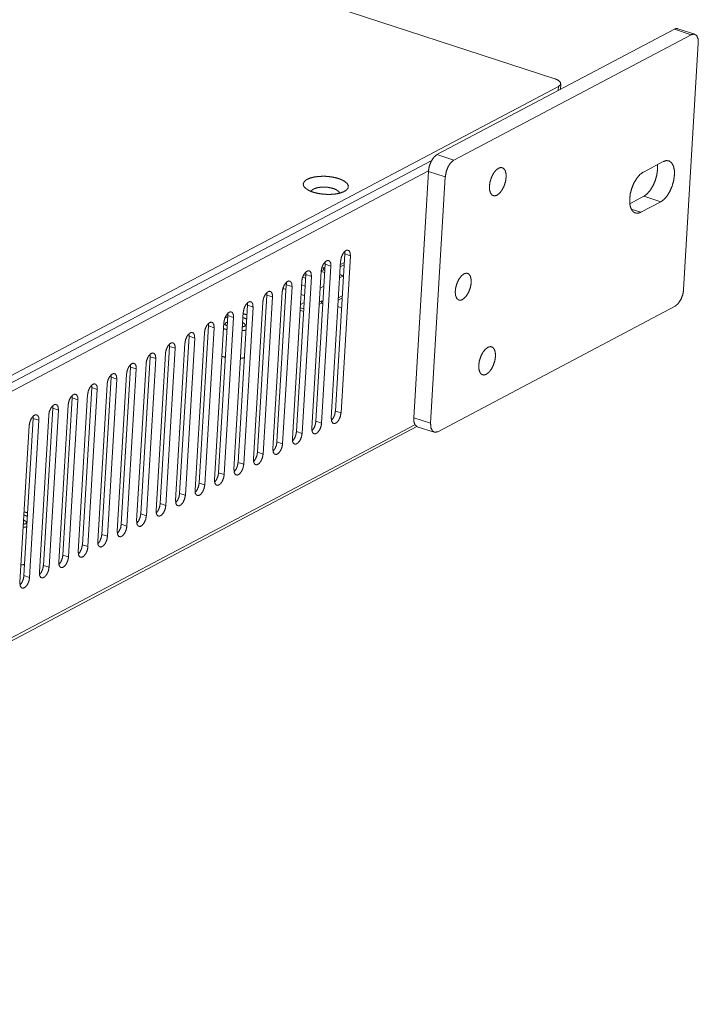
# Model space of a CAD drawing. Header units: millimetres. Extents: x 0 to 2122, y 0 to 1639.
# Tile 82 of 85: x 1691 to 1790, y 1186 to 1330. Entities that reach past the tile are written whole.
import ezdxf

# ---------------------------------------------------------------- set-up
doc = ezdxf.new("R2010")
doc.units = ezdxf.units.MM
doc.layers.add('1', color=7, linetype='Continuous', true_color=0xffffff)

msp = doc.modelspace()

# ---------------------------------------------------------------- linework, layer by layer
at = {"layer": '1', "color": 7, "linetype": 'Continuous', "lineweight": 13}
for p, q in [((1428.42, 1432.25), (1769.39, 1321.11)), ((1752.19, 1310.05), (1786.8, 1328.33)), ((1789.27, 1327.53), (1786.8, 1328.33)), ((1789.78, 1327.6), (1787.31, 1328.4)), ((1754.65, 1309.25), (1789.27, 1327.53)), ((1788.15, 1290.4), (1790.29, 1326.29)), ((1769.89, 1319.97), (1564.48, 1211.5)), ((1769.86, 1319.38), (1769.89, 1319.97)), ((1770.2, 1319.56), (1770.25, 1320.39)), ((1752.19, 1310.05), (1754.65, 1309.25)), ((1751.37, 1309.13), (1574.18, 1215.56)), ((1782.28, 1307.52), (1785.17, 1309.04)), ((1750.95, 1307.67), (1576.6, 1215.6)), ((1748.81, 1271.73), (1750.95, 1307.62)), ((1753.41, 1306.82), (1750.95, 1307.62)), ((1751.27, 1270.92), (1753.41, 1306.82)), ((1780.3, 1302.9), (1782.36, 1303.99)), ((1782.36, 1303.99), (1784.82, 1303.18)), ((1781.93, 1301.66), (1784.82, 1303.18)), ((1780.52, 1302.12), (1781.93, 1301.66)), ((1737.39, 1272.7), (1738.76, 1295.59)), ((1739.58, 1295.32), (1738.21, 1272.43)), ((1739.58, 1295.32), (1738.76, 1295.59)), ((1734.55, 1271.2), (1735.92, 1294.09)), ((1736.74, 1293.82), (1735.92, 1294.09)), ((1738.16, 1294.57), (1736.79, 1271.68)), ((1738.11, 1293.7), (1738.66, 1293.99)), ((1738.68, 1294.35), (1738.13, 1294.06)), ((1731.72, 1269.7), (1733.08, 1292.59)), ((1733.07, 1292.43), (1732.76, 1292.53)), ((1733.9, 1292.32), (1733.08, 1292.59)), ((1735.32, 1293.07), (1733.96, 1270.18)), ((1735.32, 1293.07), (1735.67, 1293.25)), ((1735.32, 1293.04), (1735.84, 1292.87)), ((1736.74, 1293.82), (1735.38, 1270.93)), ((1735.69, 1293.61), (1735.38, 1293.45)), ((1735.69, 1293.61), (1735.67, 1293.25)), ((1735.67, 1293.25), (1735.86, 1293.18)), ((1735.89, 1293.55), (1735.69, 1293.61)), ((1738.55, 1292.39), (1738.36, 1292.45)), ((1728.88, 1268.2), (1730.24, 1291.09)), ((1731.07, 1290.83), (1730.24, 1291.09)), ((1732.48, 1291.58), (1731.12, 1268.68)), ((1732.45, 1291.07), (1732.98, 1290.9)), ((1733.9, 1292.32), (1732.54, 1269.43)), ((1733.05, 1292.07), (1732.62, 1292.21)), ((1738.57, 1292.4), (1738.01, 1292.11)), ((1738.01, 1292.16), (1738.08, 1292.14)), ((1726.04, 1266.7), (1727.41, 1289.6)), ((1728.23, 1289.33), (1727.41, 1289.6)), ((1729.65, 1290.08), (1728.28, 1267.19)), ((1731.07, 1290.83), (1729.7, 1267.93)), ((1730.2, 1290.39), (1729.73, 1290.54)), ((1732.9, 1289.51), (1732.37, 1289.68)), ((1735.73, 1290.9), (1735.18, 1290.61)), ((1726.81, 1288.58), (1725.45, 1265.69)), ((1728.23, 1289.33), (1726.86, 1266.44)), ((1732.84, 1288.53), (1732.29, 1288.24)), ((1735.38, 1288.4), (1735.03, 1288.21)), ((1735.4, 1288.76), (1735.05, 1288.58)), ((1735.4, 1288.76), (1735.38, 1288.4)), ((1735.58, 1288.33), (1735.38, 1288.4)), ((1735.6, 1288.7), (1735.4, 1288.76)), ((1737.82, 1288.84), (1738.37, 1289.13)), ((1738.39, 1289.5), (1737.84, 1289.21)), ((1723.97, 1287.08), (1722.61, 1264.19)), ((1723.21, 1265.21), (1724.57, 1288.1)), ((1725.39, 1287.83), (1724.03, 1264.94)), ((1725.39, 1287.83), (1724.57, 1288.1)), ((1732.76, 1287.21), (1732.24, 1287.38)), ((1732.78, 1287.58), (1732.26, 1287.75)), ((1738.29, 1287.75), (1737.76, 1287.92)), ((1752.3, 1269.69), (1786.91, 1287.97)), ((1721.14, 1285.58), (1719.77, 1262.69)), ((1720.37, 1263.71), (1721.73, 1286.6)), ((1722.55, 1286.33), (1721.19, 1263.44)), ((1722.55, 1286.33), (1721.73, 1286.6)), ((1718.3, 1284.08), (1716.93, 1261.19)), ((1717.53, 1262.21), (1718.9, 1285.1)), ((1719.72, 1284.83), (1718.35, 1261.94)), ((1719.72, 1284.83), (1718.9, 1285.1)), ((1715.46, 1282.59), (1714.1, 1259.69)), ((1714.69, 1260.71), (1716.06, 1283.6)), ((1716.88, 1283.34), (1715.52, 1260.44)), ((1716.88, 1283.34), (1716.06, 1283.6)), ((1712.62, 1281.09), (1711.26, 1258.2)), ((1711.86, 1259.21), (1713.22, 1282.1)), ((1714.04, 1281.84), (1712.68, 1258.94)), ((1714.04, 1281.84), (1713.22, 1282.1)), ((1709.79, 1279.59), (1708.42, 1256.7)), ((1709.02, 1257.71), (1710.38, 1280.61)), ((1711.21, 1280.34), (1709.84, 1257.45)), ((1711.21, 1280.34), (1710.38, 1280.61)), ((1706.95, 1278.09), (1705.59, 1255.2)), ((1706.18, 1256.22), (1707.55, 1279.11)), ((1708.37, 1278.84), (1707, 1255.95)), ((1708.37, 1278.84), (1707.55, 1279.11)), ((1703.35, 1254.72), (1704.71, 1277.61)), ((1705.53, 1277.34), (1704.17, 1254.45)), ((1705.53, 1277.34), (1704.71, 1277.61)), ((1700.51, 1253.22), (1701.87, 1276.11)), ((1702.69, 1275.84), (1701.33, 1252.95)), ((1702.69, 1275.84), (1701.87, 1276.11)), ((1704.11, 1276.59), (1702.75, 1253.7)), ((1697.67, 1251.72), (1699.04, 1274.61)), ((1699.86, 1274.35), (1698.49, 1251.45)), ((1699.86, 1274.35), (1699.04, 1274.61)), ((1701.28, 1275.1), (1699.91, 1252.2)), ((1694.83, 1250.22), (1696.2, 1273.12)), ((1697.02, 1272.85), (1695.66, 1249.96)), ((1697.02, 1272.85), (1696.2, 1273.12)), ((1698.44, 1273.6), (1697.07, 1250.7)), ((1738.21, 1272.43), (1737.39, 1272.7)), ((1692, 1248.72), (1693.36, 1271.62)), ((1694.18, 1271.35), (1692.82, 1248.46)), ((1694.18, 1271.35), (1693.36, 1271.62)), ((1695.6, 1272.1), (1694.24, 1249.21)), ((1735.38, 1270.93), (1734.55, 1271.2)), ((1748.81, 1271.73), (1751.27, 1270.92)), ((1589.89, 1186.27), (1749.28, 1270.44)), ((1589.91, 1186.71), (1748.98, 1270.71)), ((1692.76, 1270.6), (1691.4, 1247.71)), ((1732.54, 1269.43), (1731.72, 1269.7)), ((1749.32, 1270.42), (1751.79, 1269.62)), ((1729.7, 1267.93), (1728.88, 1268.2)), ((1726.86, 1266.44), (1726.04, 1266.7)), ((1724.03, 1264.94), (1723.21, 1265.21)), ((1721.19, 1263.44), (1720.37, 1263.71)), ((1718.35, 1261.94), (1717.53, 1262.21)), ((1715.52, 1260.44), (1714.69, 1260.71)), ((1712.68, 1258.94), (1711.86, 1259.21)), ((1709.84, 1257.45), (1709.02, 1257.71)), ((1707, 1255.95), (1706.18, 1256.22)), ((1704.17, 1254.45), (1703.35, 1254.72)), ((1701.33, 1252.95), (1700.51, 1253.22)), ((1698.49, 1251.45), (1697.67, 1251.72)), ((1695.66, 1249.96), (1694.83, 1250.22)), ((1692.82, 1248.46), (1692, 1248.72))]:
    msp.add_line(p, q, dxfattribs=at)
for points, knots in [([(1786.8, 1328.33), (1787.07, 1328.42), (1787.31, 1328.4)], [0, 0, 0.533564, 1, 1]), ([(1790.29, 1326.29), (1790.25, 1326.95), (1790.04, 1327.41), (1789.69, 1327.62), (1789.27, 1327.53)], [0, 0, 0.328097, 0.582821, 0.782475, 1, 1]), ([(1769.89, 1319.97), (1770.2, 1320.24), (1770.21, 1320.55), (1769.93, 1320.86), (1769.39, 1321.11)], [0, 0, 0.236422, 0.415371, 0.655963, 1, 1]), ([(1750.95, 1307.62), (1751.07, 1308.37), (1751.36, 1309.09), (1751.75, 1309.68), (1752.19, 1310.05)], [0, 0, 0.268596, 0.54409, 0.795673, 1, 1]), ([(1754.65, 1309.25), (1754.21, 1308.88), (1753.82, 1308.29), (1753.54, 1307.56), (1753.41, 1306.82)], [0, 0, 0.204285, 0.455903, 0.7314, 1, 1]), ([(1784.33, 1308.6), (1784.35, 1307.88), (1784.24, 1307.08), (1784.02, 1306.28), (1783.69, 1305.52), (1783.29, 1304.86), (1782.83, 1304.34), (1782.36, 1303.99)], [0, 0, 0.138444, 0.290694, 0.449546, 0.606995, 0.755223, 0.887584, 1, 1]), ([(1785.17, 1309.04), (1785.63, 1309.19), (1786.06, 1309.13), (1786.4, 1308.86), (1786.66, 1308.41), (1786.8, 1307.8), (1786.81, 1307.07), (1786.71, 1306.28), (1786.48, 1305.48), (1786.16, 1304.72), (1785.75, 1304.06), (1785.3, 1303.53), (1784.82, 1303.18)], [0, 0, 0.062924, 0.117821, 0.17451, 0.24167, 0.322598, 0.416372, 0.519479, 0.627087, 0.733757, 0.834172, 0.923843, 1, 1]), ([(1734.12, 1304.59), (1734.86, 1304.4), (1735.66, 1304.29), (1736.49, 1304.25), (1737.28, 1304.3), (1738, 1304.43), (1738.58, 1304.64), (1739.01, 1304.9), (1739.25, 1305.2), (1739.28, 1305.53), (1739.1, 1305.86), (1738.73, 1306.17), (1738.19, 1306.45), (1737.51, 1306.67), (1736.74, 1306.83), (1735.92, 1306.9), (1735.1, 1306.89), (1734.34, 1306.8), (1733.68, 1306.63), (1733.17, 1306.4), (1732.84, 1306.12), (1732.7, 1305.8), (1732.77, 1305.46), (1733.05, 1305.14), (1733.51, 1304.84), (1734.12, 1304.59)], [0, 0, 0.050014, 0.103719, 0.158318, 0.210942, 0.258906, 0.300009, 0.333018, 0.358468, 0.380245, 0.404965, 0.43698, 0.477149, 0.52438, 0.576578, 0.631094, 0.685061, 0.735665, 0.780417, 0.817546, 0.846542, 0.869415, 0.891869, 0.919954, 0.956085, 1, 1]), ([(1761.18, 1308.08), (1761.55, 1308.19), (1761.87, 1308.08), (1762.12, 1307.79), (1762.26, 1307.33), (1762.28, 1306.76), (1762.19, 1306.12), (1761.98, 1305.48), (1761.68, 1304.9), (1761.33, 1304.44), (1760.95, 1304.14), (1760.57, 1304.04), (1760.25, 1304.14), (1760.01, 1304.44), (1759.87, 1304.89), (1759.84, 1305.47), (1759.94, 1306.11), (1760.14, 1306.75), (1760.44, 1307.33), (1760.8, 1307.79), (1761.18, 1308.08)], [0, 0, 0.037074, 0.069646, 0.106351, 0.1524, 0.207961, 0.270244, 0.334984, 0.397489, 0.453465, 0.499994, 0.537067, 0.569655, 0.60635, 0.652391, 0.70796, 0.770238, 0.834981, 0.897486, 0.953458, 1, 1]), ([(1781.93, 1301.66), (1781.46, 1301.51), (1781.04, 1301.57), (1780.69, 1301.84), (1780.44, 1302.29), (1780.3, 1302.9), (1780.29, 1303.63), (1780.39, 1304.42), (1780.62, 1305.22), (1780.94, 1305.98), (1781.35, 1306.64), (1781.8, 1307.17), (1782.28, 1307.52)], [0, 0, 0.062925, 0.11782, 0.174516, 0.241657, 0.322596, 0.41636, 0.519477, 0.627086, 0.733757, 0.834163, 0.923843, 1, 1]), ([(1738.02, 1304.44), (1737.86, 1304.71), (1737.49, 1304.96), (1736.96, 1305.16), (1736.32, 1305.29), (1735.64, 1305.33), (1734.99, 1305.28), (1734.44, 1305.14), (1734.04, 1304.94), (1733.85, 1304.69)], [0, 0, 0.068349, 0.16366, 0.285781, 0.42641, 0.573574, 0.714209, 0.836333, 0.931644, 1, 1]), ([(1739.58, 1295.32), (1739.54, 1295.78), (1739.36, 1296.08), (1739.09, 1296.15), (1738.78, 1295.98), (1738.48, 1295.61), (1738.26, 1295.11), (1738.16, 1294.57)], [0, 0, 0.153382, 0.26691, 0.360118, 0.478826, 0.637055, 0.819455, 1, 1]), ([(1738.74, 1295.94), (1738.76, 1295.77), (1738.76, 1295.59)], [0, 0, 0.479339, 1, 1]), ([(1736.74, 1293.82), (1736.7, 1294.28), (1736.53, 1294.58), (1736.26, 1294.65), (1735.94, 1294.48), (1735.64, 1294.11), (1735.42, 1293.61), (1735.32, 1293.07)], [0, 0, 0.153405, 0.266929, 0.360187, 0.478855, 0.637057, 0.819451, 1, 1]), ([(1735.9, 1294.45), (1735.92, 1294.28), (1735.92, 1294.09)], [0, 0, 0.479569, 1, 1]), ([(1733.9, 1292.32), (1733.86, 1292.78), (1733.69, 1293.08), (1733.42, 1293.15), (1733.1, 1292.98), (1732.81, 1292.61), (1732.58, 1292.11), (1732.48, 1291.58)], [0, 0, 0.153408, 0.26694, 0.360147, 0.478853, 0.637046, 0.819419, 1, 1]), ([(1733.07, 1292.95), (1733.08, 1292.78), (1733.08, 1292.59)], [0, 0, 0.479449, 1, 1]), ([(1738.36, 1292.45), (1738.2, 1292.51), (1738.04, 1292.58)], [0, 0, 0.495691, 1, 1]), ([(1756.14, 1292.69), (1756.51, 1292.79), (1756.83, 1292.68), (1757.06, 1292.36), (1757.18, 1291.87), (1757.18, 1291.27), (1757.05, 1290.63), (1756.81, 1290), (1756.48, 1289.46), (1756.11, 1289.07), (1755.73, 1288.86), (1755.38, 1288.87), (1755.1, 1289.09), (1754.92, 1289.5), (1754.86, 1290.05), (1754.93, 1290.68), (1755.12, 1291.33), (1755.4, 1291.92), (1755.76, 1292.39), (1756.14, 1292.69)], [0, 0, 0.038801, 0.073119, 0.112855, 0.163282, 0.223788, 0.290589, 0.358491, 0.422049, 0.476773, 0.520512, 0.555878, 0.591806, 0.636665, 0.692461, 0.75671, 0.824754, 0.891131, 0.950733, 1, 1]), ([(1731.07, 1290.83), (1731.03, 1291.29), (1730.85, 1291.58), (1730.58, 1291.65), (1730.27, 1291.48), (1729.97, 1291.11), (1729.75, 1290.61), (1729.65, 1290.08)], [0, 0, 0.153405, 0.266957, 0.360163, 0.478867, 0.637056, 0.81945, 1, 1]), ([(1730.23, 1291.45), (1730.25, 1291.28), (1730.24, 1291.09)], [0, 0, 0.479338, 1, 1]), ([(1728.23, 1289.33), (1728.19, 1289.79), (1728.02, 1290.08), (1727.74, 1290.15), (1727.43, 1289.99), (1727.13, 1289.62), (1726.91, 1289.11), (1726.81, 1288.58)], [0, 0, 0.153403, 0.266958, 0.360158, 0.478865, 0.637071, 0.819446, 1, 1]), ([(1727.39, 1289.95), (1727.41, 1289.78), (1727.41, 1289.6)], [0, 0, 0.479475, 1, 1]), ([(1786.91, 1287.97), (1787.35, 1288.34), (1787.74, 1288.93), (1788.03, 1289.65), (1788.15, 1290.4)], [0, 0, 0.20432, 0.455927, 0.731412, 1, 1]), ([(1725.39, 1287.83), (1725.35, 1288.29), (1725.18, 1288.58), (1724.91, 1288.65), (1724.59, 1288.49), (1724.29, 1288.12), (1724.07, 1287.61), (1723.97, 1287.08)], [0, 0, 0.153406, 0.26693, 0.360136, 0.47884, 0.637065, 0.81946, 1, 1]), ([(1724.55, 1288.45), (1724.57, 1288.28), (1724.57, 1288.1)], [0, 0, 0.479364, 1, 1]), ([(1722.55, 1286.33), (1722.51, 1286.79), (1722.34, 1287.09), (1722.07, 1287.16), (1721.75, 1286.99), (1721.46, 1286.62), (1721.24, 1286.12), (1721.14, 1285.58)], [0, 0, 0.153408, 0.266935, 0.360136, 0.478842, 0.637048, 0.819446, 1, 1]), ([(1721.72, 1286.95), (1721.73, 1286.79), (1721.73, 1286.6)], [0, 0, 0.479451, 1, 1]), ([(1724.49, 1286.73), (1724.23, 1286.8), (1723.96, 1286.86)], [0, 0, 0.491461, 1, 1]), ([(1719.72, 1284.83), (1719.68, 1285.29), (1719.5, 1285.59), (1719.23, 1285.66), (1718.92, 1285.49), (1718.62, 1285.12), (1718.4, 1284.62), (1718.3, 1284.08)], [0, 0, 0.153382, 0.266937, 0.360144, 0.478851, 0.637045, 0.819418, 1, 1]), ([(1718.88, 1285.46), (1718.9, 1285.29), (1718.9, 1285.1)], [0, 0, 0.479449, 1, 1]), ([(1721.64, 1285.12), (1721.36, 1285.23), (1721.12, 1285.37)], [0, 0, 0.53552, 1, 1]), ([(1721.3, 1286.3), (1721.5, 1286.37), (1721.72, 1286.43)], [0, 0, 0.475828, 1, 1]), ([(1721.68, 1285.7), (1721.37, 1285.51), (1721.3, 1285.26)], [0, 0, 0.594602, 1, 1]), ([(1724.27, 1285.09), (1724.22, 1285.35), (1723.89, 1285.6)], [0, 0, 0.396119, 1, 1]), ([(1723.93, 1286.31), (1724.21, 1286.21), (1724.45, 1286.08)], [0, 0, 0.531588, 1, 1]), ([(1716.88, 1283.34), (1716.84, 1283.79), (1716.67, 1284.09), (1716.4, 1284.16), (1716.08, 1283.99), (1715.78, 1283.62), (1715.56, 1283.12), (1715.46, 1282.59)], [0, 0, 0.153405, 0.266957, 0.360163, 0.478867, 0.637056, 0.81945, 1, 1]), ([(1716.04, 1283.96), (1716.06, 1283.79), (1716.06, 1283.6)], [0, 0, 0.479338, 1, 1]), ([(1721.08, 1284.7), (1721.34, 1284.63), (1721.61, 1284.56)], [0, 0, 0.490997, 1, 1]), ([(1723.81, 1284.42), (1724.09, 1284.45), (1724.35, 1284.49)], [0, 0, 0.508517, 1, 1]), ([(1724.39, 1285.14), (1724.14, 1285.04), (1723.85, 1284.97)], [0, 0, 0.468404, 1, 1]), ([(1714.04, 1281.84), (1714, 1282.3), (1713.83, 1282.59), (1713.56, 1282.66), (1713.24, 1282.5), (1712.94, 1282.12), (1712.72, 1281.62), (1712.62, 1281.09)], [0, 0, 0.153406, 0.266939, 0.360148, 0.478856, 0.637065, 0.819443, 1, 1]), ([(1713.2, 1282.46), (1713.22, 1282.29), (1713.22, 1282.1)], [0, 0, 0.479475, 1, 1]), ([(1711.21, 1280.34), (1711.17, 1280.8), (1710.99, 1281.09), (1710.72, 1281.16), (1710.41, 1281), (1710.11, 1280.63), (1709.89, 1280.12), (1709.79, 1279.59)], [0, 0, 0.153397, 0.266947, 0.360151, 0.478852, 0.637073, 0.819464, 1, 1]), ([(1710.37, 1280.96), (1710.39, 1280.79), (1710.38, 1280.61)], [0, 0, 0.479364, 1, 1]), ([(1759.62, 1281.99), (1759.99, 1282.09), (1760.32, 1281.99), (1760.56, 1281.69), (1760.7, 1281.24), (1760.73, 1280.66), (1760.63, 1280.02), (1760.42, 1279.38), (1760.13, 1278.8), (1759.77, 1278.34), (1759.39, 1278.05), (1759.02, 1277.94), (1758.69, 1278.04), (1758.45, 1278.34), (1758.31, 1278.8), (1758.29, 1279.37), (1758.38, 1280.01), (1758.59, 1280.65), (1758.88, 1281.23), (1759.24, 1281.69), (1759.62, 1281.99)], [0, 0, 0.037074, 0.069646, 0.106351, 0.1524, 0.207961, 0.270244, 0.334984, 0.397482, 0.453464, 0.499993, 0.537067, 0.569654, 0.606349, 0.652398, 0.707959, 0.770245, 0.83498, 0.897492, 0.953458, 1, 1]), ([(1708.37, 1278.84), (1708.33, 1279.3), (1708.16, 1279.59), (1707.88, 1279.67), (1707.57, 1279.5), (1707.27, 1279.13), (1707.05, 1278.63), (1706.95, 1278.09)], [0, 0, 0.153408, 0.266935, 0.360136, 0.478842, 0.637048, 0.819446, 1, 1]), ([(1721.37, 1280.53), (1721.1, 1280.6), (1720.84, 1280.67)], [0, 0, 0.508817, 1, 1]), ([(1724.12, 1280.46), (1723.85, 1280.42), (1723.57, 1280.39)], [0, 0, 0.491483, 1, 1]), ([(1705.53, 1277.34), (1705.49, 1277.8), (1705.32, 1278.1), (1705.05, 1278.17), (1704.73, 1278), (1704.43, 1277.63), (1704.21, 1277.13), (1704.11, 1276.59)], [0, 0, 0.153378, 0.266903, 0.360161, 0.478866, 0.637055, 0.81945, 1, 1]), ([(1707.53, 1279.46), (1707.55, 1279.29), (1707.55, 1279.11)], [0, 0, 0.479451, 1, 1]), ([(1702.69, 1275.84), (1702.65, 1276.3), (1702.48, 1276.6), (1702.21, 1276.67), (1701.89, 1276.5), (1701.6, 1276.13), (1701.38, 1275.63), (1701.28, 1275.1)], [0, 0, 0.153406, 0.26696, 0.360166, 0.478884, 0.637053, 0.819448, 1, 1]), ([(1704.69, 1277.97), (1704.71, 1277.8), (1704.71, 1277.61)], [0, 0, 0.479338, 1, 1]), ([(1701.86, 1276.47), (1701.87, 1276.3), (1701.87, 1276.11)], [0, 0, 0.479569, 1, 1]), ([(1699.86, 1274.35), (1699.82, 1274.81), (1699.64, 1275.1), (1699.37, 1275.17), (1699.06, 1275), (1698.76, 1274.63), (1698.54, 1274.13), (1698.44, 1273.6)], [0, 0, 0.153404, 0.266936, 0.360144, 0.478851, 0.637045, 0.819418, 1, 1]), ([(1699.02, 1274.97), (1699.04, 1274.8), (1699.04, 1274.61)], [0, 0, 0.479475, 1, 1]), ([(1697.02, 1272.85), (1696.98, 1273.31), (1696.81, 1273.6), (1696.54, 1273.67), (1696.22, 1273.51), (1695.92, 1273.13), (1695.7, 1272.63), (1695.6, 1272.1)], [0, 0, 0.153399, 0.266951, 0.360155, 0.478858, 0.637081, 0.819451, 1, 1]), ([(1696.18, 1273.47), (1696.2, 1273.3), (1696.2, 1273.12)], [0, 0, 0.479364, 1, 1]), ([(1736.79, 1271.68), (1736.84, 1271.22), (1737.01, 1270.93), (1737.28, 1270.86), (1737.6, 1271.02), (1737.89, 1271.39), (1738.11, 1271.9), (1738.21, 1272.43)], [0, 0, 0.153378, 0.266903, 0.360161, 0.478866, 0.637055, 0.81945, 1, 1]), ([(1737.39, 1272.7), (1737.3, 1272.18), (1737.09, 1271.7), (1736.81, 1271.32)], [0, 0, 0.343411, 0.692154, 1, 1]), ([(1694.18, 1271.35), (1694.14, 1271.81), (1693.97, 1272.1), (1693.7, 1272.17), (1693.38, 1272.01), (1693.08, 1271.64), (1692.86, 1271.13), (1692.76, 1270.6)], [0, 0, 0.15341, 0.266938, 0.360139, 0.478847, 0.637055, 0.819454, 1, 1]), ([(1693.34, 1271.97), (1693.36, 1271.8), (1693.36, 1271.62)], [0, 0, 0.479451, 1, 1]), ([(1733.96, 1270.18), (1734, 1269.72), (1734.17, 1269.43), (1734.44, 1269.36), (1734.76, 1269.52), (1735.06, 1269.89), (1735.28, 1270.4), (1735.38, 1270.93)], [0, 0, 0.153408, 0.266935, 0.360136, 0.478842, 0.637048, 0.819446, 1, 1]), ([(1734.55, 1271.2), (1734.46, 1270.69), (1734.26, 1270.2), (1733.97, 1269.83)], [0, 0, 0.343376, 0.692137, 1, 1]), ([(1749.32, 1270.42), (1749.02, 1270.66), (1748.84, 1271.11), (1748.81, 1271.73)], [0, 0, 0.257232, 0.586303, 1, 1]), ([(1751.27, 1270.92), (1751.31, 1270.27), (1751.53, 1269.8), (1751.87, 1269.6), (1752.3, 1269.69)], [0, 0, 0.328117, 0.582784, 0.782493, 1, 1]), ([(1731.72, 1269.7), (1731.62, 1269.19), (1731.42, 1268.7), (1731.14, 1268.33)], [0, 0, 0.343389, 0.692109, 1, 1]), ([(1728.88, 1268.2), (1728.79, 1267.69), (1728.58, 1267.2), (1728.3, 1266.83)], [0, 0, 0.343389, 0.692144, 1, 1]), ([(1731.12, 1268.68), (1731.16, 1268.22), (1731.33, 1267.93), (1731.6, 1267.86), (1731.92, 1268.03), (1732.22, 1268.4), (1732.44, 1268.9), (1732.54, 1269.43)], [0, 0, 0.153406, 0.26693, 0.360136, 0.47884, 0.637065, 0.81946, 1, 1]), ([(1726.04, 1266.7), (1725.95, 1266.19), (1725.74, 1265.7), (1725.46, 1265.33)], [0, 0, 0.343389, 0.692144, 1, 1]), ([(1728.28, 1267.19), (1728.32, 1266.73), (1728.5, 1266.43), (1728.77, 1266.36), (1729.08, 1266.53), (1729.38, 1266.9), (1729.6, 1267.4), (1729.7, 1267.93)], [0, 0, 0.153403, 0.266958, 0.360158, 0.478865, 0.637071, 0.819446, 1, 1]), ([(1723.21, 1265.21), (1723.11, 1264.69), (1722.91, 1264.21), (1722.63, 1263.83)], [0, 0, 0.343376, 0.692137, 1, 1]), ([(1725.45, 1265.69), (1725.49, 1265.23), (1725.66, 1264.93), (1725.93, 1264.86), (1726.25, 1265.03), (1726.54, 1265.4), (1726.76, 1265.9), (1726.86, 1266.44)], [0, 0, 0.153405, 0.266957, 0.360163, 0.478867, 0.637056, 0.81945, 1, 1]), ([(1722.61, 1264.19), (1722.65, 1263.73), (1722.82, 1263.43), (1723.09, 1263.36), (1723.41, 1263.53), (1723.71, 1263.9), (1723.93, 1264.4), (1724.03, 1264.94)], [0, 0, 0.153408, 0.26694, 0.360147, 0.478853, 0.637046, 0.819419, 1, 1]), ([(1719.77, 1262.69), (1719.81, 1262.23), (1719.98, 1261.94), (1720.26, 1261.87), (1720.57, 1262.03), (1720.87, 1262.4), (1721.09, 1262.91), (1721.19, 1263.44)], [0, 0, 0.153408, 0.266934, 0.360187, 0.478845, 0.63705, 0.819447, 1, 1]), ([(1720.37, 1263.71), (1720.27, 1263.2), (1720.07, 1262.71), (1719.79, 1262.34)], [0, 0, 0.343376, 0.692137, 1, 1]), ([(1716.93, 1261.19), (1716.97, 1260.73), (1717.15, 1260.44), (1717.42, 1260.37), (1717.73, 1260.53), (1718.03, 1260.91), (1718.25, 1261.41), (1718.35, 1261.94)], [0, 0, 0.153382, 0.26691, 0.360118, 0.478826, 0.637055, 0.819455, 1, 1]), ([(1717.53, 1262.21), (1717.44, 1261.7), (1717.23, 1261.21), (1716.95, 1260.84)], [0, 0, 0.343389, 0.692109, 1, 1]), ([(1714.1, 1259.69), (1714.14, 1259.23), (1714.31, 1258.94), (1714.58, 1258.87), (1714.9, 1259.04), (1715.2, 1259.41), (1715.42, 1259.91), (1715.52, 1260.44)], [0, 0, 0.153403, 0.266958, 0.360158, 0.478865, 0.637071, 0.819446, 1, 1]), ([(1714.69, 1260.71), (1714.6, 1260.2), (1714.39, 1259.71), (1714.11, 1259.34)], [0, 0, 0.343361, 0.692151, 1, 1]), ([(1711.26, 1258.2), (1711.3, 1257.74), (1711.47, 1257.44), (1711.74, 1257.37), (1712.06, 1257.54), (1712.36, 1257.91), (1712.58, 1258.41), (1712.68, 1258.94)], [0, 0, 0.153401, 0.266954, 0.36016, 0.478864, 0.637054, 0.819449, 1, 1]), ([(1711.86, 1259.21), (1711.76, 1258.7), (1711.56, 1258.21), (1711.28, 1257.84)], [0, 0, 0.343389, 0.692144, 1, 1]), ([(1692.36, 1256.32), (1692.3, 1256.6), (1691.94, 1256.85)], [0, 0, 0.391853, 1, 1]), ([(1691.99, 1257.56), (1692.27, 1257.46), (1692.51, 1257.34)], [0, 0, 0.529835, 1, 1]), ([(1692.54, 1257.86), (1692.28, 1257.94), (1692.01, 1258)], [0, 0, 0.490187, 1, 1]), ([(1708.42, 1256.7), (1708.46, 1256.24), (1708.64, 1255.94), (1708.91, 1255.87), (1709.22, 1256.04), (1709.52, 1256.41), (1709.74, 1256.91), (1709.84, 1257.45)], [0, 0, 0.153413, 0.266947, 0.360157, 0.478866, 0.637064, 0.819441, 1, 1]), ([(1709.02, 1257.71), (1708.93, 1257.2), (1708.72, 1256.72), (1708.44, 1256.34)], [0, 0, 0.343376, 0.692137, 1, 1]), ([(1691.88, 1255.76), (1692.16, 1255.79), (1692.42, 1255.83)], [0, 0, 0.509734, 1, 1]), ([(1692.45, 1256.36), (1692.2, 1256.27), (1691.91, 1256.2)], [0, 0, 0.469908, 1, 1]), ([(1705.59, 1255.2), (1705.63, 1254.74), (1705.8, 1254.45), (1706.07, 1254.37), (1706.39, 1254.54), (1706.68, 1254.91), (1706.9, 1255.41), (1707, 1255.95)], [0, 0, 0.153403, 0.266925, 0.360182, 0.478897, 0.637062, 0.819453, 1, 1]), ([(1706.18, 1256.22), (1706.09, 1255.7), (1705.88, 1255.22), (1705.6, 1254.84)], [0, 0, 0.343376, 0.692137, 1, 1]), ([(1702.75, 1253.7), (1702.79, 1253.24), (1702.96, 1252.95), (1703.23, 1252.88), (1703.55, 1253.04), (1703.85, 1253.41), (1704.07, 1253.92), (1704.17, 1254.45)], [0, 0, 0.153381, 0.266908, 0.360115, 0.478821, 0.637049, 0.819446, 1, 1]), ([(1703.35, 1254.72), (1703.25, 1254.21), (1703.05, 1253.72), (1702.76, 1253.35)], [0, 0, 0.343389, 0.692109, 1, 1]), ([(1699.91, 1252.2), (1699.95, 1251.74), (1700.12, 1251.45), (1700.4, 1251.38), (1700.71, 1251.54), (1701.01, 1251.92), (1701.23, 1252.42), (1701.33, 1252.95)], [0, 0, 0.153402, 0.266955, 0.360154, 0.478859, 0.637063, 0.819459, 1, 1]), ([(1700.51, 1253.22), (1700.41, 1252.71), (1700.21, 1252.22), (1699.93, 1251.85)], [0, 0, 0.343353, 0.692092, 1, 1]), ([(1697.07, 1250.7), (1697.11, 1250.25), (1697.29, 1249.95), (1697.56, 1249.88), (1697.87, 1250.05), (1698.17, 1250.42), (1698.39, 1250.92), (1698.49, 1251.45)], [0, 0, 0.153399, 0.266951, 0.360155, 0.478858, 0.637081, 0.819451, 1, 1]), ([(1697.67, 1251.72), (1697.58, 1251.21), (1697.37, 1250.72), (1697.09, 1250.35)], [0, 0, 0.343424, 0.69216, 1, 1]), ([(1691.55, 1250.27), (1691.83, 1250.3), (1692.09, 1250.34)], [0, 0, 0.509734, 1, 1]), ([(1694.24, 1249.21), (1694.28, 1248.75), (1694.45, 1248.45), (1694.72, 1248.38), (1695.04, 1248.55), (1695.33, 1248.92), (1695.56, 1249.42), (1695.66, 1249.96)], [0, 0, 0.153409, 0.266965, 0.360166, 0.478873, 0.637046, 0.819445, 1, 1]), ([(1694.83, 1250.22), (1694.74, 1249.71), (1694.53, 1249.22), (1694.25, 1248.85)], [0, 0, 0.343389, 0.692144, 1, 1]), ([(1691.4, 1247.71), (1691.44, 1247.25), (1691.61, 1246.95), (1691.88, 1246.88), (1692.2, 1247.05), (1692.5, 1247.42), (1692.72, 1247.92), (1692.82, 1248.46)], [0, 0, 0.153401, 0.266923, 0.360179, 0.47888, 0.637065, 0.819455, 1, 1]), ([(1692, 1248.72), (1691.9, 1248.21), (1691.7, 1247.73), (1691.42, 1247.35)], [0, 0, 0.343376, 0.692137, 1, 1])]:
    msp.add_open_spline(points, degree=1, knots=knots, dxfattribs=at)

doc.saveas('drawing.dxf')
